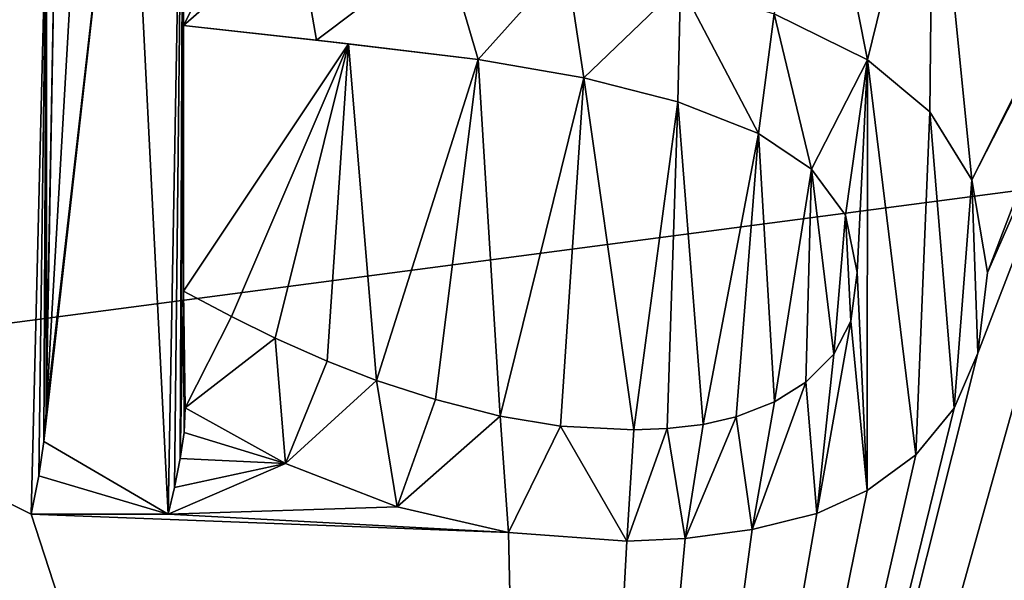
# Model space of a CAD drawing. Extents: x -50 to 50, y -119 to 244.
# Tile 55 of 112: x -6.05 to -2.85, y 12.79 to 14.61. Entities that reach past the tile are written whole.
import ezdxf

# ---------------------------------------------------------------- set-up
doc = ezdxf.new("R2010")
doc.units = 0
doc.header["$LTSCALE"] = 65.185185
for name, color, linetype in [('114', 7, 'CONTINUOUS'), ('263', 7, 'CONTINUOUS'), ('357', 7, 'CONTINUOUS'), ('358', 7, 'CONTINUOUS'), ('359', 7, 'CONTINUOUS'), ('360', 7, 'CONTINUOUS'), ('361', 7, 'CONTINUOUS'), ('362', 7, 'CONTINUOUS'), ('363', 7, 'CONTINUOUS'), ('364', 7, 'CONTINUOUS'), ('365', 7, 'CONTINUOUS'), ('366', 7, 'CONTINUOUS'), ('367', 7, 'CONTINUOUS'), ('368', 7, 'CONTINUOUS'), ('369', 7, 'CONTINUOUS'), ('370', 7, 'CONTINUOUS'), ('371', 7, 'CONTINUOUS'), ('372', 7, 'CONTINUOUS'), ('373', 7, 'CONTINUOUS'), ('374', 7, 'CONTINUOUS'), ('375', 7, 'CONTINUOUS'), ('376', 7, 'CONTINUOUS'), ('377', 7, 'CONTINUOUS'), ('378', 7, 'CONTINUOUS'), ('379', 7, 'CONTINUOUS'), ('380', 7, 'CONTINUOUS'), ('381', 7, 'CONTINUOUS'), ('382', 7, 'CONTINUOUS'), ('383', 7, 'CONTINUOUS'), ('868', 7, 'CONTINUOUS'), ('869', 7, 'CONTINUOUS'), ('936', 7, 'CONTINUOUS'), ('938', 7, 'CONTINUOUS')]:
    doc.layers.add(name, color=color, linetype=linetype)

msp = doc.modelspace()

# ---------------------------------------------------------------- linework, layer by layer
at = {"layer": '114', "linetype": 'CONTINUOUS'}
for points in [[(-16.6217, 16.6123, 71), (-20.3561, 11.7422, 71), (16.6217, 16.6123, 71), (-16.6217, 16.6123, 71)], [(16.6217, 16.6123, 71), (-20.3561, 11.7422, 71), (20.3561, 11.7422, 71), (16.6217, 16.6123, 71)]]:
    msp.add_3dface(points, dxfattribs=at)
at = {"layer": '263', "linetype": 'CONTINUOUS'}
for points in [[(-5.5141, 15.7675, 68.5), (-5.5636, 13, 68.5), (-5.6975, 15.6376, 68.5), (-5.5141, 15.7675, 68.5)], [(-5.5431, 13.0866, 68.5), (-5.5636, 13, 68.5), (-5.5141, 15.7675, 68.5), (-5.5431, 13.0866, 68.5)], [(-5.5246, 13.1815, 68.5), (-5.5431, 13.0866, 68.5), (-5.5141, 15.7675, 68.5), (-5.5246, 13.1815, 68.5)], [(-5.5141, 15.0633, 68.5), (-5.5246, 13.1815, 68.5), (-5.5141, 15.7675, 68.5), (-5.5141, 15.0633, 68.5)], [(-5.9681, 13.2363, 68.5), (-5.9608, 13.3312, 68.5), (-5.6975, 15.6376, 68.5), (-5.9681, 13.2363, 68.5)], [(-5.5636, 13, 68.5), (-5.9681, 13.2363, 68.5), (-5.6975, 15.6376, 68.5), (-5.5636, 13, 68.5)], [(-5.6975, 15.6376, 68.5), (-5.9608, 13.3312, 68.5), (-5.8368, 15.4747, 68.5), (-5.6975, 15.6376, 68.5)], [(-5.8368, 15.4747, 68.5), (-5.9608, 13.3312, 68.5), (-5.9261, 15.2799, 68.5), (-5.8368, 15.4747, 68.5)], [(-5.9608, 13.3312, 68.5), (-5.9598, 13.4402, 68.5), (-5.9261, 15.2799, 68.5), (-5.9608, 13.3312, 68.5)], [(-5.9598, 13.4402, 68.5), (-5.9598, 15.0303, 68.5), (-5.9261, 15.2799, 68.5), (-5.9598, 13.4402, 68.5)], [(-5.5141, 14.9532, 68.5), (-5.5246, 13.1815, 68.5), (-5.5141, 15.0633, 68.5), (-5.5141, 14.9532, 68.5)], [(-5.5246, 13.1815, 68.5), (-5.5141, 14.9532, 68.5), (-5.5141, 14.5901, 68.5), (-5.5246, 13.1815, 68.5)], [(-5.5141, 14.9532, 68.5), (-5.343, 14.9332, 68.5), (-5.5141, 14.5901, 68.5), (-5.5141, 14.9532, 68.5)], [(-5.343, 14.9332, 68.5), (-5.1458, 14.9113, 68.5), (-5.5141, 14.5901, 68.5), (-5.343, 14.9332, 68.5)], [(-5.5141, 14.5901, 68.5), (-5.1458, 14.9113, 68.5), (-5.0819, 14.5425, 68.5), (-5.5141, 14.5901, 68.5)], [(-5.1458, 14.9113, 68.5), (-4.6665, 14.8565, 68.5), (-5.0819, 14.5425, 68.5), (-5.1458, 14.9113, 68.5)], [(-5.0819, 14.5425, 68.5), (-4.6665, 14.8565, 68.5), (-4.5567, 14.4801, 68.5), (-5.0819, 14.5425, 68.5)], [(-4.6665, 14.8565, 68.5), (-4.2706, 14.7996, 68.5), (-4.5567, 14.4801, 68.5), (-4.6665, 14.8565, 68.5)], [(-4.5567, 14.4801, 68.5), (-4.2706, 14.7996, 68.5), (-4.2126, 14.4197, 68.5), (-4.5567, 14.4801, 68.5)], [(-4.2706, 14.7996, 68.5), (-3.8985, 14.723, 68.5), (-4.2126, 14.4197, 68.5), (-4.2706, 14.7996, 68.5)], [(-4.2126, 14.4197, 68.5), (-3.8985, 14.723, 68.5), (-3.9075, 14.3425, 68.5), (-4.2126, 14.4197, 68.5)], [(-3.9075, 14.3425, 68.5), (-3.8985, 14.723, 68.5), (-3.6451, 14.2386, 68.5), (-3.9075, 14.3425, 68.5)], [(-3.8985, 14.723, 68.5), (-3.5939, 14.6286, 68.5), (-3.6451, 14.2386, 68.5), (-3.8985, 14.723, 68.5)], [(-3.6451, 14.2386, 68.5), (-3.5939, 14.6286, 68.5), (-3.4728, 14.1224, 68.5), (-3.6451, 14.2386, 68.5)], [(-3.5939, 14.6286, 68.5), (-3.29, 14.4791, 68.5), (-3.4728, 14.1224, 68.5), (-3.5939, 14.6286, 68.5)], [(-5.5141, 13.7263, 68.5), (-5.5246, 13.1815, 68.5), (-5.5141, 14.5901, 68.5), (-5.5141, 13.7263, 68.5)], [(-3.4728, 14.1224, 68.5), (-3.29, 14.4791, 68.5), (-3.3624, 13.9734, 68.5), (-3.4728, 14.1224, 68.5)], [(-3.3624, 13.9734, 68.5), (-3.29, 14.4791, 68.5), (-3.3243, 13.7868, 68.5), (-3.3624, 13.9734, 68.5)], [(-3.29, 14.4791, 68.5), (-3.2913, 13.077, 68.5), (-3.3243, 13.7868, 68.5), (-3.29, 14.4791, 68.5)], [(-3.1337, 13.1936, 68.5), (-3.2913, 13.077, 68.5), (-3.29, 14.4791, 68.5), (-3.1337, 13.1936, 68.5)], [(-3.0877, 14.3095, 68.5), (-3.1337, 13.1936, 68.5), (-3.29, 14.4791, 68.5), (-3.0877, 14.3095, 68.5)], [(-3.0087, 13.3454, 68.5), (-3.1337, 13.1936, 68.5), (-3.0877, 14.3095, 68.5), (-3.0087, 13.3454, 68.5)], [(-2.9515, 14.0882, 68.5), (-3.0087, 13.3454, 68.5), (-3.0877, 14.3095, 68.5), (-2.9515, 14.0882, 68.5)], [(-2.9315, 13.5241, 68.5), (-3.0087, 13.3454, 68.5), (-2.9515, 14.0882, 68.5), (-2.9315, 13.5241, 68.5)], [(-2.9006, 13.7868, 68.5), (-2.9315, 13.5241, 68.5), (-2.9515, 14.0882, 68.5), (-2.9006, 13.7868, 68.5)], [(-3.3243, 13.7868, 68.5), (-3.2913, 13.077, 68.5), (-3.3448, 13.6282, 68.5), (-3.3243, 13.7868, 68.5)], [(-5.5125, 13.2661, 68.5), (-5.5246, 13.1815, 68.5), (-5.5141, 13.7263, 68.5), (-5.5125, 13.2661, 68.5)], [(-5.5086, 13.3466, 68.5), (-5.5125, 13.2661, 68.5), (-5.5141, 13.7263, 68.5), (-5.5086, 13.3466, 68.5)], [(-5.5086, 13.3466, 68.5), (-5.5141, 13.7263, 68.5), (-5.3585, 13.6438, 68.5), (-5.5086, 13.3466, 68.5)], [(-5.2165, 13.5733, 68.5), (-5.5086, 13.3466, 68.5), (-5.3585, 13.6438, 68.5), (-5.2165, 13.5733, 68.5)], [(-3.2913, 13.077, 68.5), (-3.4551, 13.003, 68.5), (-3.3448, 13.6282, 68.5), (-3.2913, 13.077, 68.5)], [(-3.3448, 13.6282, 68.5), (-3.4551, 13.003, 68.5), (-3.3996, 13.5214, 68.5), (-3.3448, 13.6282, 68.5)], [(-5.1831, 13.1656, 68.5), (-5.5086, 13.3466, 68.5), (-5.2165, 13.5733, 68.5), (-5.1831, 13.1656, 68.5)], [(-5.047, 13.4982, 68.5), (-5.1831, 13.1656, 68.5), (-5.2165, 13.5733, 68.5), (-5.047, 13.4982, 68.5)], [(-3.3996, 13.5214, 68.5), (-3.4551, 13.003, 68.5), (-3.4909, 13.4296, 68.5), (-3.3996, 13.5214, 68.5)], [(-4.8866, 13.4355, 68.5), (-5.1831, 13.1656, 68.5), (-5.047, 13.4982, 68.5), (-4.8866, 13.4355, 68.5)], [(-4.8201, 13.0245, 68.5), (-5.1831, 13.1656, 68.5), (-4.8866, 13.4355, 68.5), (-4.8201, 13.0245, 68.5)], [(-4.6948, 13.3736, 68.5), (-4.8201, 13.0245, 68.5), (-4.8866, 13.4355, 68.5), (-4.6948, 13.3736, 68.5)], [(-3.4551, 13.003, 68.5), (-3.6654, 12.9505, 68.5), (-3.4909, 13.4296, 68.5), (-3.4551, 13.003, 68.5)], [(-3.4909, 13.4296, 68.5), (-3.6654, 12.9505, 68.5), (-3.5928, 13.3664, 68.5), (-3.4909, 13.4296, 68.5)], [(-4.4852, 13.3191, 68.5), (-4.8201, 13.0245, 68.5), (-4.6948, 13.3736, 68.5), (-4.4852, 13.3191, 68.5)], [(-3.5928, 13.3664, 68.5), (-3.6654, 12.9505, 68.5), (-3.7175, 13.3169, 68.5), (-3.5928, 13.3664, 68.5)], [(-4.4579, 12.9406, 68.5), (-4.8201, 13.0245, 68.5), (-4.4852, 13.3191, 68.5), (-4.4579, 12.9406, 68.5)], [(-4.289, 13.2868, 68.5), (-4.4579, 12.9406, 68.5), (-4.4852, 13.3191, 68.5), (-4.289, 13.2868, 68.5)], [(-3.6654, 12.9505, 68.5), (-3.8832, 12.9214, 68.5), (-3.7175, 13.3169, 68.5), (-3.6654, 12.9505, 68.5)], [(-3.7175, 13.3169, 68.5), (-3.8832, 12.9214, 68.5), (-3.825, 13.2916, 68.5), (-3.7175, 13.3169, 68.5)], [(-4.0726, 12.912, 68.5), (-4.4579, 12.9406, 68.5), (-4.289, 13.2868, 68.5), (-4.0726, 12.912, 68.5)], [(-4.0506, 13.2751, 68.5), (-4.0726, 12.912, 68.5), (-4.289, 13.2868, 68.5), (-4.0506, 13.2751, 68.5)], [(-3.825, 13.2916, 68.5), (-3.8832, 12.9214, 68.5), (-3.9416, 13.2791, 68.5), (-3.825, 13.2916, 68.5)], [(-3.8832, 12.9214, 68.5), (-4.0726, 12.912, 68.5), (-3.9416, 13.2791, 68.5), (-3.8832, 12.9214, 68.5)], [(-3.9416, 13.2791, 68.5), (-4.0726, 12.912, 68.5), (-4.0506, 13.2751, 68.5), (-3.9416, 13.2791, 68.5)], [(-5.9848, 13.1253, 68.5), (-5.9681, 13.2363, 68.5), (-5.5636, 13, 68.5), (-5.9848, 13.1253, 68.5)], [(-6.0093, 13, 68.5), (-5.9848, 13.1253, 68.5), (-5.5636, 13, 68.5), (-6.0093, 13, 68.5)]]:
    msp.add_3dface(points, dxfattribs=at)
at = {"layer": '357', "linetype": 'CONTINUOUS'}
for points in [[(-3.29, 14.4791, 68.5), (-3.5939, 14.6286, 68.5), (-3.29, 14.4791, 69), (-3.29, 14.4791, 68.5)], [(-3.5939, 14.6286, 68.5), (-3.5939, 14.6286, 69), (-3.29, 14.4791, 69), (-3.5939, 14.6286, 68.5)], [(-3.0877, 14.3095, 68.5), (-3.29, 14.4791, 68.5), (-3.0877, 14.3095, 69), (-3.0877, 14.3095, 68.5)], [(-3.0877, 14.3095, 69), (-3.29, 14.4791, 68.5), (-3.29, 14.4791, 69), (-3.0877, 14.3095, 69)]]:
    msp.add_3dface(points, dxfattribs=at)
at = {"layer": '358', "linetype": 'CONTINUOUS'}
for points in [[(-2.9515, 14.0882, 68.5), (-3.0877, 14.3095, 68.5), (-2.9515, 14.0882, 69), (-2.9515, 14.0882, 68.5)], [(-3.0877, 14.3095, 68.5), (-3.0877, 14.3095, 69), (-2.9515, 14.0882, 69), (-3.0877, 14.3095, 68.5)], [(-2.9006, 13.7868, 68.5), (-2.9515, 14.0882, 68.5), (-2.9006, 13.7868, 69), (-2.9006, 13.7868, 68.5)], [(-2.9006, 13.7868, 69), (-2.9515, 14.0882, 68.5), (-2.9515, 14.0882, 69), (-2.9006, 13.7868, 69)]]:
    msp.add_3dface(points, dxfattribs=at)
at = {"layer": '359', "linetype": 'CONTINUOUS'}
for points in [[(-2.9315, 13.5241, 68.5), (-2.9006, 13.7868, 68.5), (-2.9315, 13.5243, 69), (-2.9315, 13.5241, 68.5)], [(-2.9006, 13.7868, 68.5), (-2.9006, 13.7868, 69), (-2.9315, 13.5243, 69), (-2.9006, 13.7868, 68.5)], [(-3.0087, 13.3454, 69), (-2.9315, 13.5241, 68.5), (-2.9315, 13.5243, 69), (-3.0087, 13.3454, 69)], [(-3.0087, 13.3454, 68.5), (-2.9315, 13.5241, 68.5), (-3.0087, 13.3454, 69), (-3.0087, 13.3454, 68.5)]]:
    msp.add_3dface(points, dxfattribs=at)
at = {"layer": '360', "linetype": 'CONTINUOUS'}
for points in [[(-3.1337, 13.1936, 68.5), (-3.0087, 13.3454, 68.5), (-3.1337, 13.1936, 69), (-3.1337, 13.1936, 68.5)], [(-3.0087, 13.3454, 68.5), (-3.0087, 13.3454, 69), (-3.1337, 13.1936, 69), (-3.0087, 13.3454, 68.5)], [(-3.2913, 13.077, 68.5), (-3.1337, 13.1936, 68.5), (-3.2913, 13.077, 69), (-3.2913, 13.077, 68.5)], [(-3.2913, 13.077, 69), (-3.1337, 13.1936, 68.5), (-3.1337, 13.1936, 69), (-3.2913, 13.077, 69)]]:
    msp.add_3dface(points, dxfattribs=at)
at = {"layer": '361', "linetype": 'CONTINUOUS'}
for points in [[(-3.4551, 13.003, 68.5), (-3.2913, 13.077, 68.5), (-3.4551, 13.003, 69), (-3.4551, 13.003, 68.5)], [(-3.2913, 13.077, 68.5), (-3.2913, 13.077, 69), (-3.4551, 13.003, 69), (-3.2913, 13.077, 68.5)], [(-3.6654, 12.9505, 68.5), (-3.4551, 13.003, 68.5), (-3.6654, 12.9505, 69), (-3.6654, 12.9505, 68.5)], [(-3.6654, 12.9505, 69), (-3.4551, 13.003, 68.5), (-3.4551, 13.003, 69), (-3.6654, 12.9505, 69)]]:
    msp.add_3dface(points, dxfattribs=at)
at = {"layer": '362', "linetype": 'CONTINUOUS'}
for points in [[(-3.8832, 12.9214, 68.5), (-3.6654, 12.9505, 68.5), (-3.8832, 12.9214, 69), (-3.8832, 12.9214, 68.5)], [(-3.6654, 12.9505, 68.5), (-3.6654, 12.9505, 69), (-3.8832, 12.9214, 69), (-3.6654, 12.9505, 68.5)], [(-4.0726, 12.912, 68.5), (-3.8832, 12.9214, 68.5), (-4.0726, 12.912, 69), (-4.0726, 12.912, 68.5)], [(-4.0726, 12.912, 69), (-3.8832, 12.9214, 68.5), (-3.8832, 12.9214, 69), (-4.0726, 12.912, 69)]]:
    msp.add_3dface(points, dxfattribs=at)
at = {"layer": '363', "linetype": 'CONTINUOUS'}
for points in [[(-4.8201, 13.0245, 68.5), (-4.4579, 12.9406, 68.5), (-4.8201, 13.0245, 69), (-4.8201, 13.0245, 68.5)], [(-4.8201, 13.0245, 69), (-4.4579, 12.9406, 68.5), (-4.4579, 12.9406, 69), (-4.8201, 13.0245, 69)], [(-4.4579, 12.9406, 68.5), (-4.0726, 12.912, 68.5), (-4.4579, 12.9406, 69), (-4.4579, 12.9406, 68.5)], [(-4.0726, 12.912, 68.5), (-4.0726, 12.912, 69), (-4.4579, 12.9406, 69), (-4.0726, 12.912, 68.5)]]:
    msp.add_3dface(points, dxfattribs=at)
at = {"layer": '364', "linetype": 'CONTINUOUS'}
for points in [[(-5.5086, 13.3466, 68.5), (-5.1831, 13.1656, 68.5), (-5.5086, 13.3466, 69), (-5.5086, 13.3466, 68.5)], [(-5.5086, 13.3466, 69), (-5.1831, 13.1656, 68.5), (-5.1831, 13.1656, 69), (-5.5086, 13.3466, 69)], [(-5.1831, 13.1656, 68.5), (-4.8201, 13.0245, 68.5), (-5.1831, 13.1656, 69), (-5.1831, 13.1656, 68.5)], [(-4.8201, 13.0245, 68.5), (-4.8201, 13.0245, 69), (-5.1831, 13.1656, 69), (-4.8201, 13.0245, 68.5)]]:
    msp.add_3dface(points, dxfattribs=at)
at = {"layer": '365', "linetype": 'CONTINUOUS'}
for points in [[(-5.5125, 13.2661, 68.5), (-5.5086, 13.3466, 68.5), (-5.5125, 13.2661, 69), (-5.5125, 13.2661, 68.5)], [(-5.5086, 13.3466, 68.5), (-5.5086, 13.3466, 69), (-5.5125, 13.2661, 69), (-5.5086, 13.3466, 68.5)], [(-5.5246, 13.1815, 68.5), (-5.5125, 13.2661, 68.5), (-5.5246, 13.1815, 69), (-5.5246, 13.1815, 68.5)], [(-5.5246, 13.1815, 69), (-5.5125, 13.2661, 68.5), (-5.5125, 13.2661, 69), (-5.5246, 13.1815, 69)]]:
    msp.add_3dface(points, dxfattribs=at)
at = {"layer": '366', "linetype": 'CONTINUOUS'}
for points in [[(-5.5431, 13.0866, 68.5), (-5.5246, 13.1815, 68.5), (-5.5431, 13.0866, 69), (-5.5431, 13.0866, 68.5)], [(-5.5246, 13.1815, 68.5), (-5.5246, 13.1815, 69), (-5.5431, 13.0866, 69), (-5.5246, 13.1815, 68.5)], [(-5.5636, 13, 68.5), (-5.5431, 13.0866, 68.5), (-5.5636, 13, 69), (-5.5636, 13, 68.5)], [(-5.5636, 13, 69), (-5.5431, 13.0866, 68.5), (-5.5431, 13.0866, 69), (-5.5636, 13, 69)]]:
    msp.add_3dface(points, dxfattribs=at)
at = {"layer": '367', "linetype": 'CONTINUOUS'}
for points in [[(-6.0093, 13, 68.5), (-5.5636, 13, 68.5), (-5.5636, 13, 69), (-6.0093, 13, 68.5)], [(-6.0093, 13, 68.5), (-5.5636, 13, 69), (-6.0093, 13, 69), (-6.0093, 13, 68.5)]]:
    msp.add_3dface(points, dxfattribs=at)
at = {"layer": '368', "linetype": 'CONTINUOUS'}
for points in [[(-5.9681, 13.2363, 68.5), (-5.9848, 13.1253, 68.5), (-5.9681, 13.2363, 69), (-5.9681, 13.2363, 68.5)], [(-5.9681, 13.2363, 69), (-5.9848, 13.1253, 68.5), (-5.9847, 13.1253, 69), (-5.9681, 13.2363, 69)], [(-5.9848, 13.1253, 68.5), (-6.0093, 13, 68.5), (-5.9847, 13.1253, 69), (-5.9848, 13.1253, 68.5)], [(-6.0093, 13, 68.5), (-6.0093, 13, 69), (-5.9847, 13.1253, 69), (-6.0093, 13, 68.5)]]:
    msp.add_3dface(points, dxfattribs=at)
at = {"layer": '369', "linetype": 'CONTINUOUS'}
for points in [[(-5.9598, 13.4402, 68.5), (-5.9608, 13.3312, 68.5), (-5.9598, 13.4402, 69), (-5.9598, 13.4402, 68.5)], [(-5.9598, 13.4402, 69), (-5.9608, 13.3312, 68.5), (-5.9608, 13.3311, 69), (-5.9598, 13.4402, 69)], [(-5.9608, 13.3312, 68.5), (-5.9681, 13.2363, 68.5), (-5.9608, 13.3311, 69), (-5.9608, 13.3312, 68.5)], [(-5.9681, 13.2363, 68.5), (-5.9681, 13.2363, 69), (-5.9608, 13.3311, 69), (-5.9681, 13.2363, 68.5)]]:
    msp.add_3dface(points, dxfattribs=at)
at = {"layer": '370', "linetype": 'CONTINUOUS'}
for points in [[(-5.9598, 15.0303, 68.5), (-5.9598, 13.4402, 68.5), (-5.9598, 15.0303, 69), (-5.9598, 15.0303, 68.5)], [(-5.9598, 15.0303, 69), (-5.9598, 13.4402, 68.5), (-5.9598, 13.4402, 69), (-5.9598, 15.0303, 69)]]:
    msp.add_3dface(points, dxfattribs=at)
at = {"layer": '371', "linetype": 'CONTINUOUS'}
for points in [[(-5.3585, 13.6438, 68.5), (-5.5141, 13.7263, 68.5), (-5.3585, 13.6438, 69), (-5.3585, 13.6438, 68.5)], [(-5.3585, 13.6438, 69), (-5.5141, 13.7263, 68.5), (-5.5141, 13.7263, 69), (-5.3585, 13.6438, 69)], [(-5.2165, 13.5733, 68.5), (-5.3585, 13.6438, 68.5), (-5.2165, 13.5733, 69), (-5.2165, 13.5733, 68.5)], [(-5.2165, 13.5733, 69), (-5.3585, 13.6438, 68.5), (-5.3585, 13.6438, 69), (-5.2165, 13.5733, 69)]]:
    msp.add_3dface(points, dxfattribs=at)
at = {"layer": '372', "linetype": 'CONTINUOUS'}
for points in [[(-5.047, 13.4982, 68.5), (-5.2165, 13.5733, 68.5), (-5.0472, 13.4983, 69), (-5.047, 13.4982, 68.5)], [(-5.2165, 13.5733, 68.5), (-5.2165, 13.5733, 69), (-5.0472, 13.4983, 69), (-5.2165, 13.5733, 68.5)], [(-4.8866, 13.4355, 69), (-5.047, 13.4982, 68.5), (-5.0472, 13.4983, 69), (-4.8866, 13.4355, 69)], [(-4.8866, 13.4355, 68.5), (-5.047, 13.4982, 68.5), (-4.8866, 13.4355, 69), (-4.8866, 13.4355, 68.5)]]:
    msp.add_3dface(points, dxfattribs=at)
at = {"layer": '373', "linetype": 'CONTINUOUS'}
for points in [[(-4.6948, 13.3736, 68.5), (-4.8866, 13.4355, 68.5), (-4.6948, 13.3736, 69), (-4.6948, 13.3736, 68.5)], [(-4.8866, 13.4355, 68.5), (-4.8866, 13.4355, 69), (-4.6948, 13.3736, 69), (-4.8866, 13.4355, 68.5)], [(-4.4852, 13.3191, 68.5), (-4.6948, 13.3736, 68.5), (-4.4852, 13.3191, 69), (-4.4852, 13.3191, 68.5)], [(-4.4852, 13.3191, 69), (-4.6948, 13.3736, 68.5), (-4.6948, 13.3736, 69), (-4.4852, 13.3191, 69)]]:
    msp.add_3dface(points, dxfattribs=at)
at = {"layer": '374', "linetype": 'CONTINUOUS'}
for points in [[(-4.289, 13.2868, 68.5), (-4.4852, 13.3191, 68.5), (-4.289, 13.2868, 69), (-4.289, 13.2868, 68.5)], [(-4.4852, 13.3191, 68.5), (-4.4852, 13.3191, 69), (-4.289, 13.2868, 69), (-4.4852, 13.3191, 68.5)], [(-4.0506, 13.2751, 68.5), (-4.289, 13.2868, 68.5), (-4.0506, 13.2751, 69), (-4.0506, 13.2751, 68.5)], [(-4.0506, 13.2751, 69), (-4.289, 13.2868, 68.5), (-4.289, 13.2868, 69), (-4.0506, 13.2751, 69)]]:
    msp.add_3dface(points, dxfattribs=at)
at = {"layer": '375', "linetype": 'CONTINUOUS'}
for points in [[(-3.825, 13.2916, 68.5), (-3.9416, 13.2791, 68.5), (-3.825, 13.2916, 69), (-3.825, 13.2916, 68.5)], [(-3.825, 13.2916, 69), (-3.9416, 13.2791, 68.5), (-3.9416, 13.2791, 69), (-3.825, 13.2916, 69)], [(-3.9416, 13.2791, 68.5), (-4.0506, 13.2751, 68.5), (-3.9416, 13.2791, 69), (-3.9416, 13.2791, 68.5)], [(-4.0506, 13.2751, 68.5), (-4.0506, 13.2751, 69), (-3.9416, 13.2791, 69), (-4.0506, 13.2751, 68.5)]]:
    msp.add_3dface(points, dxfattribs=at)
at = {"layer": '376', "linetype": 'CONTINUOUS'}
for points in [[(-3.5928, 13.3664, 68.5), (-3.7175, 13.3169, 68.5), (-3.5928, 13.3664, 69), (-3.5928, 13.3664, 68.5)], [(-3.5928, 13.3664, 69), (-3.7175, 13.3169, 68.5), (-3.7175, 13.3169, 69), (-3.5928, 13.3664, 69)], [(-3.7175, 13.3169, 68.5), (-3.825, 13.2916, 68.5), (-3.7175, 13.3169, 69), (-3.7175, 13.3169, 68.5)], [(-3.825, 13.2916, 68.5), (-3.825, 13.2916, 69), (-3.7175, 13.3169, 69), (-3.825, 13.2916, 68.5)]]:
    msp.add_3dface(points, dxfattribs=at)
at = {"layer": '377', "linetype": 'CONTINUOUS'}
for points in [[(-3.3996, 13.5214, 68.5), (-3.4909, 13.4296, 68.5), (-3.3996, 13.5214, 69), (-3.3996, 13.5214, 68.5)], [(-3.3996, 13.5214, 69), (-3.4909, 13.4296, 68.5), (-3.4909, 13.4296, 69), (-3.3996, 13.5214, 69)], [(-3.4909, 13.4296, 68.5), (-3.5928, 13.3664, 68.5), (-3.4909, 13.4296, 69), (-3.4909, 13.4296, 68.5)], [(-3.5928, 13.3664, 68.5), (-3.5928, 13.3664, 69), (-3.4909, 13.4296, 69), (-3.5928, 13.3664, 68.5)]]:
    msp.add_3dface(points, dxfattribs=at)
at = {"layer": '378', "linetype": 'CONTINUOUS'}
for points in [[(-3.3243, 13.7868, 68.5), (-3.3448, 13.6282, 68.5), (-3.3243, 13.7868, 69), (-3.3243, 13.7868, 68.5)], [(-3.3243, 13.7868, 69), (-3.3448, 13.6282, 68.5), (-3.3447, 13.6284, 69), (-3.3243, 13.7868, 69)], [(-3.3448, 13.6282, 68.5), (-3.3996, 13.5214, 68.5), (-3.3447, 13.6284, 69), (-3.3448, 13.6282, 68.5)], [(-3.3996, 13.5214, 68.5), (-3.3996, 13.5214, 69), (-3.3447, 13.6284, 69), (-3.3996, 13.5214, 68.5)]]:
    msp.add_3dface(points, dxfattribs=at)
at = {"layer": '379', "linetype": 'CONTINUOUS'}
for points in [[(-3.4728, 14.1224, 68.5), (-3.3624, 13.9734, 68.5), (-3.4728, 14.1224, 69), (-3.4728, 14.1224, 68.5)], [(-3.4728, 14.1224, 69), (-3.3624, 13.9734, 68.5), (-3.3624, 13.9734, 69), (-3.4728, 14.1224, 69)], [(-3.3624, 13.9734, 68.5), (-3.3243, 13.7868, 68.5), (-3.3624, 13.9734, 69), (-3.3624, 13.9734, 68.5)], [(-3.3243, 13.7868, 68.5), (-3.3243, 13.7868, 69), (-3.3624, 13.9734, 69), (-3.3243, 13.7868, 68.5)]]:
    msp.add_3dface(points, dxfattribs=at)
at = {"layer": '380', "linetype": 'CONTINUOUS'}
for points in [[(-3.9075, 14.3425, 68.5), (-3.6451, 14.2386, 68.5), (-3.9075, 14.3425, 69), (-3.9075, 14.3425, 68.5)], [(-3.9075, 14.3425, 69), (-3.6451, 14.2386, 68.5), (-3.6449, 14.2385, 69), (-3.9075, 14.3425, 69)], [(-3.6451, 14.2386, 68.5), (-3.4728, 14.1224, 68.5), (-3.6449, 14.2385, 69), (-3.6451, 14.2386, 68.5)], [(-3.4728, 14.1224, 68.5), (-3.4728, 14.1224, 69), (-3.6449, 14.2385, 69), (-3.4728, 14.1224, 68.5)]]:
    msp.add_3dface(points, dxfattribs=at)
at = {"layer": '381', "linetype": 'CONTINUOUS'}
for points in [[(-4.5567, 14.4801, 68.5), (-4.2126, 14.4197, 68.5), (-4.5567, 14.4801, 69), (-4.5567, 14.4801, 68.5)], [(-4.5567, 14.4801, 69), (-4.2126, 14.4197, 68.5), (-4.2125, 14.4197, 69), (-4.5567, 14.4801, 69)], [(-4.2126, 14.4197, 68.5), (-3.9075, 14.3425, 68.5), (-4.2125, 14.4197, 69), (-4.2126, 14.4197, 68.5)], [(-3.9075, 14.3425, 68.5), (-3.9075, 14.3425, 69), (-4.2125, 14.4197, 69), (-3.9075, 14.3425, 68.5)]]:
    msp.add_3dface(points, dxfattribs=at)
at = {"layer": '382', "linetype": 'CONTINUOUS'}
for points in [[(-5.5141, 14.5901, 68.5), (-5.0819, 14.5425, 68.5), (-5.5141, 14.5901, 69), (-5.5141, 14.5901, 68.5)], [(-5.5141, 14.5901, 69), (-5.0819, 14.5425, 68.5), (-4.9775, 14.5309, 69), (-5.5141, 14.5901, 69)], [(-5.0819, 14.5425, 68.5), (-4.5567, 14.4801, 68.5), (-4.9775, 14.5309, 69), (-5.0819, 14.5425, 68.5)], [(-4.5567, 14.4801, 68.5), (-4.5567, 14.4801, 69), (-4.9775, 14.5309, 69), (-4.5567, 14.4801, 68.5)]]:
    msp.add_3dface(points, dxfattribs=at)
at = {"layer": '383', "linetype": 'CONTINUOUS'}
for points in [[(-5.5141, 13.7263, 68.5), (-5.5141, 14.5901, 68.5), (-5.5141, 13.7263, 69), (-5.5141, 13.7263, 68.5)], [(-5.5141, 13.7263, 69), (-5.5141, 14.5901, 68.5), (-5.5141, 14.5901, 69), (-5.5141, 13.7263, 69)]]:
    msp.add_3dface(points, dxfattribs=at)
at = {"layer": '868', "linetype": 'CONTINUOUS'}
for points in [[(-4.063, 6.8914, 67.5), (-14.0777, 16.9061, 67.5), (-3.9138, 7.3114, 68.7073), (-4.063, 6.8914, 67.5)], [(-3.9138, 7.3114, 68.7073), (-14.0777, 16.9061, 67.5), (-4.3457, 7.8813, 69), (-3.9138, 7.3114, 68.7073)], [(-4.3457, 7.8813, 69), (-14.0777, 16.9061, 67.5), (-12.9759, 16.5114, 69), (-4.3457, 7.8813, 69)]]:
    msp.add_3dface(points, dxfattribs=at)
at = {"layer": '869', "linetype": 'CONTINUOUS'}
for points in [[(-4.063, 6.8914, 67.5), (-16.9061, 14.0777, 67.5), (-14.0777, 16.9061, 67.5), (-4.063, 6.8914, 67.5)], [(-4.063, 6.8914, 67.5), (-5.4954, 5.8139, 67.5), (-16.9061, 14.0777, 67.5), (-4.063, 6.8914, 67.5)], [(-16.9061, 14.0777, 67.5), (-5.4954, 5.8139, 67.5), (-6.9701, 4.1417, 67.5), (-16.9061, 14.0777, 67.5)]]:
    msp.add_3dface(points, dxfattribs=at)
at = {"layer": '936', "linetype": 'CONTINUOUS'}
for points in [[(-5.9598, 15.0303, 69), (-6.0093, 13, 69), (-12.9759, 16.5114, 69), (-5.9598, 15.0303, 69)], [(-6.0093, 13, 69), (-4.3457, 7.8813, 69), (-12.9759, 16.5114, 69), (-6.0093, 13, 69)], [(-3.0767, 15.3494, 69), (-2.2184, 15.553, 69), (-2.9515, 14.0882, 69), (-3.0767, 15.3494, 69)], [(-2.2184, 15.553, 69), (-2.3, 15.3627, 69), (-2.9515, 14.0882, 69), (-2.2184, 15.553, 69)], [(-0.6723, 15.4374, 69), (-0.4279, 15.2749, 69), (-4.3457, 7.8813, 69), (-0.6723, 15.4374, 69)], [(-1.8882, 13, 69), (-0.6723, 15.4374, 69), (-4.3457, 7.8813, 69), (-1.8882, 13, 69)], [(-3.4178, 15.1238, 69), (-3.0767, 15.3494, 69), (-3.29, 14.4791, 69), (-3.4178, 15.1238, 69)], [(-3.0767, 15.3494, 69), (-3.0877, 14.3095, 69), (-3.29, 14.4791, 69), (-3.0767, 15.3494, 69)], [(-3.0877, 14.3095, 69), (-3.0767, 15.3494, 69), (-2.9515, 14.0882, 69), (-3.0877, 14.3095, 69)], [(-2.3, 15.3627, 69), (-2.9006, 13.7868, 69), (-2.9515, 14.0882, 69), (-2.3, 15.3627, 69)], [(-2.3, 15.3627, 69), (-2.3339, 15.0798, 69), (-2.9006, 13.7868, 69), (-2.3, 15.3627, 69)], [(-0.4279, 15.2749, 69), (-0.1991, 15.0798, 69), (-4.3457, 7.8813, 69), (-0.4279, 15.2749, 69)], [(-3.5939, 14.6286, 69), (-3.4178, 15.1238, 69), (-3.29, 14.4791, 69), (-3.5939, 14.6286, 69)], [(-0.1991, 15.0798, 69), (-0.1991, 13, 69), (-4.3457, 7.8813, 69), (-0.1991, 15.0798, 69)], [(-2.3339, 15.0798, 69), (-2.3339, 13, 69), (-4.3457, 7.8813, 69), (-2.3339, 15.0798, 69)], [(-2.9315, 13.5243, 69), (-2.3339, 15.0798, 69), (-4.3457, 7.8813, 69), (-2.9315, 13.5243, 69)], [(-2.9006, 13.7868, 69), (-2.3339, 15.0798, 69), (-2.9315, 13.5243, 69), (-2.9006, 13.7868, 69)], [(-6.0093, 13, 69), (-5.9598, 15.0303, 69), (-5.9847, 13.1253, 69), (-6.0093, 13, 69)], [(-5.9598, 15.0303, 69), (-5.9681, 13.2363, 69), (-5.9847, 13.1253, 69), (-5.9598, 15.0303, 69)], [(-5.9681, 13.2363, 69), (-5.9598, 15.0303, 69), (-5.9608, 13.3311, 69), (-5.9681, 13.2363, 69)], [(-5.9598, 15.0303, 69), (-5.9598, 13.4402, 69), (-5.9608, 13.3311, 69), (-5.9598, 15.0303, 69)], [(-3.0087, 13.3454, 69), (-2.9315, 13.5243, 69), (-4.3457, 7.8813, 69), (-3.0087, 13.3454, 69)], [(-5.5086, 13.3466, 69), (-5.1831, 13.1656, 69), (-5.5125, 13.2661, 69), (-5.5086, 13.3466, 69)], [(-3.1337, 13.1936, 69), (-3.0087, 13.3454, 69), (-4.3457, 7.8813, 69), (-3.1337, 13.1936, 69)], [(-5.1831, 13.1656, 69), (-5.5246, 13.1815, 69), (-5.5125, 13.2661, 69), (-5.1831, 13.1656, 69)], [(-3.2913, 13.077, 69), (-3.1337, 13.1936, 69), (-4.3457, 7.8813, 69), (-3.2913, 13.077, 69)], [(-5.1831, 13.1656, 69), (-4.8201, 13.0245, 69), (-5.5636, 13, 69), (-5.1831, 13.1656, 69)], [(-5.1831, 13.1656, 69), (-5.5636, 13, 69), (-5.5431, 13.0866, 69), (-5.1831, 13.1656, 69)], [(-5.5246, 13.1815, 69), (-5.1831, 13.1656, 69), (-5.5431, 13.0866, 69), (-5.5246, 13.1815, 69)], [(-3.4551, 13.003, 69), (-3.2913, 13.077, 69), (-4.3457, 7.8813, 69), (-3.4551, 13.003, 69)], [(-5.5636, 13, 69), (-4.4579, 12.9406, 69), (-6.0093, 13, 69), (-5.5636, 13, 69)], [(-6.0093, 13, 69), (-4.4579, 12.9406, 69), (-4.3457, 7.8813, 69), (-6.0093, 13, 69)], [(-4.8201, 13.0245, 69), (-4.4579, 12.9406, 69), (-5.5636, 13, 69), (-4.8201, 13.0245, 69)], [(-3.6654, 12.9505, 69), (-3.4551, 13.003, 69), (-4.3457, 7.8813, 69), (-3.6654, 12.9505, 69)], [(-0.1991, 13, 69), (0, 9, 69), (-4.3457, 7.8813, 69), (-0.1991, 13, 69)], [(-2.3339, 13, 69), (-1.8882, 13, 69), (-4.3457, 7.8813, 69), (-2.3339, 13, 69)], [(-4.4579, 12.9406, 69), (-4.0726, 12.912, 69), (-4.3457, 7.8813, 69), (-4.4579, 12.9406, 69)], [(-3.8832, 12.9214, 69), (-3.6654, 12.9505, 69), (-4.3457, 7.8813, 69), (-3.8832, 12.9214, 69)], [(-4.0726, 12.912, 69), (-3.8832, 12.9214, 69), (-4.3457, 7.8813, 69), (-4.0726, 12.912, 69)]]:
    msp.add_3dface(points, dxfattribs=at)
at = {"layer": '938', "linetype": 'CONTINUOUS'}
for points in [[(-5.5141, 13.7263, 69), (-5.5141, 14.5901, 69), (-4.9775, 14.5309, 69), (-5.5141, 13.7263, 69)], [(-5.3585, 13.6438, 69), (-5.5141, 13.7263, 69), (-4.9775, 14.5309, 69), (-5.3585, 13.6438, 69)], [(-5.2165, 13.5733, 69), (-5.3585, 13.6438, 69), (-4.9775, 14.5309, 69), (-5.2165, 13.5733, 69)], [(-5.0472, 13.4983, 69), (-5.2165, 13.5733, 69), (-4.9775, 14.5309, 69), (-5.0472, 13.4983, 69)], [(-4.8866, 13.4355, 69), (-5.0472, 13.4983, 69), (-4.9775, 14.5309, 69), (-4.8866, 13.4355, 69)], [(-4.5567, 14.4801, 69), (-4.8866, 13.4355, 69), (-4.9775, 14.5309, 69), (-4.5567, 14.4801, 69)], [(-4.6948, 13.3736, 69), (-4.8866, 13.4355, 69), (-4.5567, 14.4801, 69), (-4.6948, 13.3736, 69)], [(-4.4852, 13.3191, 69), (-4.6948, 13.3736, 69), (-4.5567, 14.4801, 69), (-4.4852, 13.3191, 69)], [(-4.4852, 13.3191, 69), (-4.5567, 14.4801, 69), (-4.2125, 14.4197, 69), (-4.4852, 13.3191, 69)], [(-4.289, 13.2868, 69), (-4.4852, 13.3191, 69), (-4.2125, 14.4197, 69), (-4.289, 13.2868, 69)], [(-4.0506, 13.2751, 69), (-4.289, 13.2868, 69), (-4.2125, 14.4197, 69), (-4.0506, 13.2751, 69)], [(-3.9075, 14.3425, 69), (-4.0506, 13.2751, 69), (-4.2125, 14.4197, 69), (-3.9075, 14.3425, 69)], [(-3.9416, 13.2791, 69), (-4.0506, 13.2751, 69), (-3.9075, 14.3425, 69), (-3.9416, 13.2791, 69)], [(-3.825, 13.2916, 69), (-3.9416, 13.2791, 69), (-3.9075, 14.3425, 69), (-3.825, 13.2916, 69)], [(-3.825, 13.2916, 69), (-3.9075, 14.3425, 69), (-3.6449, 14.2385, 69), (-3.825, 13.2916, 69)], [(-3.7175, 13.3169, 69), (-3.825, 13.2916, 69), (-3.6449, 14.2385, 69), (-3.7175, 13.3169, 69)], [(-3.5928, 13.3664, 69), (-3.7175, 13.3169, 69), (-3.6449, 14.2385, 69), (-3.5928, 13.3664, 69)], [(-3.4728, 14.1224, 69), (-3.5928, 13.3664, 69), (-3.6449, 14.2385, 69), (-3.4728, 14.1224, 69)], [(-3.4909, 13.4296, 69), (-3.5928, 13.3664, 69), (-3.4728, 14.1224, 69), (-3.4909, 13.4296, 69)], [(-3.3996, 13.5214, 69), (-3.4909, 13.4296, 69), (-3.4728, 14.1224, 69), (-3.3996, 13.5214, 69)], [(-3.3996, 13.5214, 69), (-3.4728, 14.1224, 69), (-3.3624, 13.9734, 69), (-3.3996, 13.5214, 69)], [(-3.3447, 13.6284, 69), (-3.3996, 13.5214, 69), (-3.3624, 13.9734, 69), (-3.3447, 13.6284, 69)], [(-3.3243, 13.7868, 69), (-3.3447, 13.6284, 69), (-3.3624, 13.9734, 69), (-3.3243, 13.7868, 69)]]:
    msp.add_3dface(points, dxfattribs=at)

doc.saveas('drawing.dxf')
